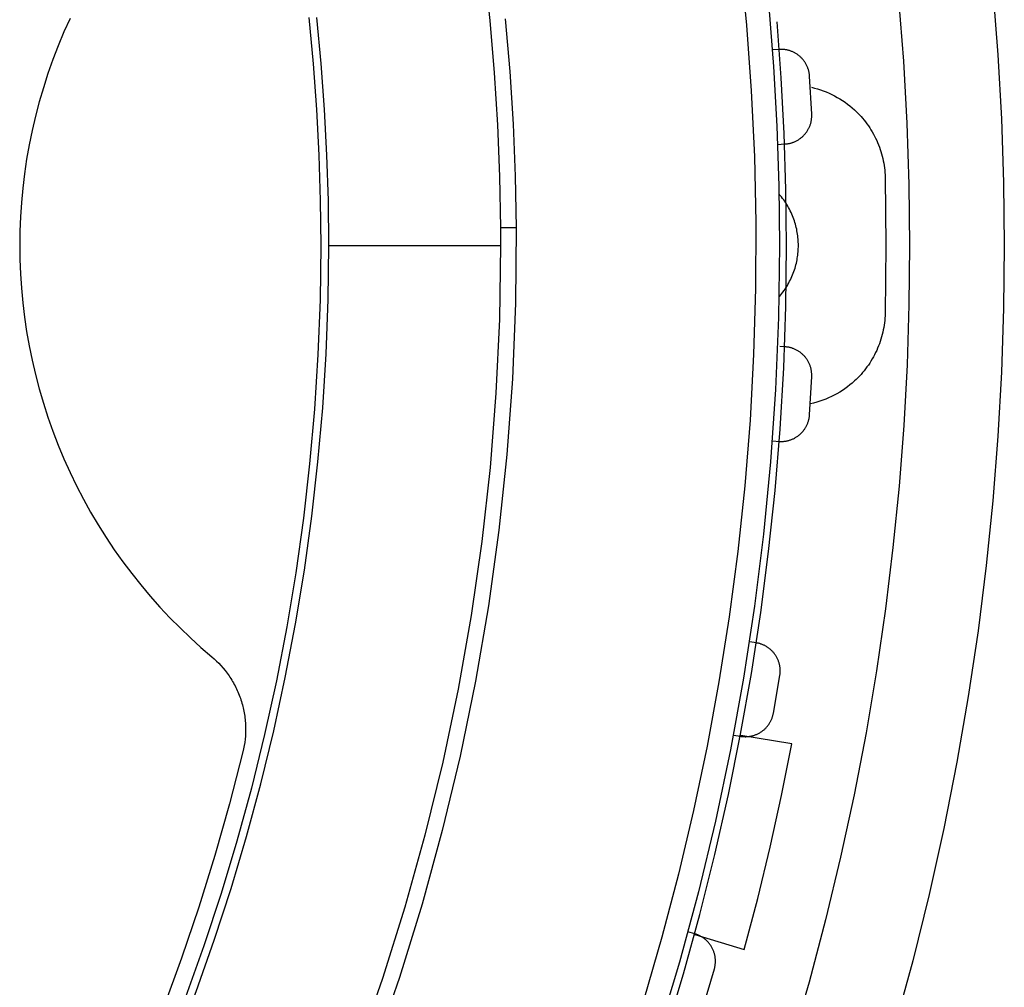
# Model space of a CAD drawing. Header units: millimetres. Extents: x 129 to 629, y 1269 to 1769.
# Tile 25 of 87: x 415 to 436, y 1413 to 1433. Entities that reach past the tile are written whole.
import ezdxf

# ---------------------------------------------------------------- set-up
doc = ezdxf.new("R2010")
doc.units = ezdxf.units.MM
doc.layers.add('ROXX_B.FLEX mini', color=7, linetype='Continuous', true_color=0x000000)

msp = doc.modelspace()

# ---------------------------------------------------------------- linework, layer by layer
at = {"layer": 'ROXX_B.FLEX mini', "color": 18, "lineweight": -3, "true_color": 0x000000}
for points in [[(427.139, 1448.12), (427.576, 1446.94), (427.987, 1445.748), (428.371, 1444.545), (428.728, 1443.332), (429.057, 1442.11), (429.359, 1440.879), (429.632, 1439.642), (429.877, 1438.398), (430.094, 1437.149), (430.282, 1435.895), (430.44, 1434.638), (430.57, 1433.379), (430.671, 1432.119), (430.743, 1430.858), (430.786, 1429.598), (430.801, 1428.339)], [(429.968, 1434.37), (430.103, 1432.99), (430.203, 1431.605), (430.269, 1430.216), (430.299, 1428.824), (430.293, 1427.431), (430.252, 1426.038), (430.176, 1424.647), (430.064, 1423.259), (429.918, 1421.875), (429.736, 1420.496), (429.52, 1419.124), (429.269, 1417.76), (428.984, 1416.406), (428.666, 1415.062), (428.316, 1413.73), (427.933, 1412.411), (427.518, 1411.107), (427.073, 1409.817), (426.597, 1408.544), (426.092, 1407.289), (425.559, 1406.051), (424.998, 1404.833)], [(424.556, 1434.208), (424.677, 1433.093), (424.771, 1431.985), (424.84, 1430.885), (424.885, 1429.792), (424.905, 1428.708)], [(433.313, 1433.551), (433.417, 1432.233), (433.49, 1430.925), (433.533, 1429.627), (433.547, 1428.339)], [(415.812, 1433.134), (415.683, 1432.848), (415.562, 1432.557), (415.449, 1432.264), (415.344, 1431.969), (415.248, 1431.671), (415.16, 1431.371), (415.081, 1431.069), (415.01, 1430.766), (414.948, 1430.462), (414.894, 1430.158), (414.849, 1429.853), (414.812, 1429.549), (414.784, 1429.245), (414.763, 1428.942), (414.751, 1428.64), (414.747, 1428.339)], [(420.852, 1433.152), (420.945, 1432.178), (421.017, 1431.209), (421.067, 1430.246), (421.097, 1429.289), (421.107, 1428.339)], [(421.278, 1428.339), (421.268, 1429.29), (421.238, 1430.248), (421.188, 1431.212), (421.116, 1432.182), (421.023, 1433.157)], [(425.004, 1433.125), (425.1, 1432.01), (425.169, 1430.902), (425.214, 1429.802), (425.234, 1428.711)], [(430.947, 1428.339), (430.935, 1429.521), (430.897, 1430.701), (430.834, 1431.881), (430.746, 1433.059)], [(430.8, 1432.478), (430.666, 1432.471)], [(431.433, 1431.918), (431.432, 1431.931), (431.431, 1431.944), (431.429, 1431.958), (431.427, 1431.971), (431.425, 1431.985), (431.422, 1431.998), (431.419, 1432.012), (431.416, 1432.026), (431.412, 1432.039), (431.409, 1432.053), (431.404, 1432.067), (431.4, 1432.08), (431.394, 1432.094), (431.389, 1432.108), (431.383, 1432.121), (431.377, 1432.135), (431.371, 1432.148), (431.364, 1432.161), (431.357, 1432.174), (431.349, 1432.187), (431.341, 1432.2), (431.333, 1432.213), (431.324, 1432.226), (431.315, 1432.238), (431.306, 1432.25), (431.296, 1432.262), (431.286, 1432.274), (431.276, 1432.285), (431.266, 1432.296), (431.255, 1432.307), (431.244, 1432.318), (431.232, 1432.329), (431.22, 1432.339), (431.208, 1432.348), (431.196, 1432.358), (431.184, 1432.367), (431.171, 1432.376), (431.158, 1432.384), (431.145, 1432.392), (431.132, 1432.4), (431.119, 1432.408), (431.105, 1432.415), (431.092, 1432.421), (431.078, 1432.428), (431.064, 1432.434), (431.05, 1432.439), (431.036, 1432.444), (431.022, 1432.449), (431.008, 1432.454), (430.994, 1432.458), (430.98, 1432.462), (430.966, 1432.465), (430.952, 1432.468), (430.937, 1432.471), (430.923, 1432.473), (430.909, 1432.475), (430.895, 1432.476), (430.881, 1432.478), (430.868, 1432.479), (430.854, 1432.479), (430.84, 1432.479), (430.827, 1432.479), (430.813, 1432.479), (430.8, 1432.478)], [(431.479, 1431.11), (431.433, 1431.918)], [(431.472, 1431.68), (431.535, 1431.664), (431.598, 1431.647), (431.661, 1431.627), (431.723, 1431.605), (431.784, 1431.581), (431.845, 1431.556), (431.904, 1431.528), (431.962, 1431.499), (432.02, 1431.467), (432.075, 1431.434), (432.13, 1431.399), (432.184, 1431.363), (432.235, 1431.325), (432.286, 1431.286), (432.335, 1431.245), (432.382, 1431.203), (432.418, 1431.169), (432.453, 1431.135), (432.487, 1431.099), (432.521, 1431.063), (432.553, 1431.025), (432.585, 1430.987), (432.616, 1430.947), (432.646, 1430.907), (432.676, 1430.866), (432.704, 1430.824), (432.731, 1430.781), (432.757, 1430.738), (432.782, 1430.693), (432.806, 1430.648), (432.829, 1430.603), (432.851, 1430.557), (432.871, 1430.51), (432.89, 1430.463), (432.908, 1430.416), (432.925, 1430.368), (432.941, 1430.32), (432.955, 1430.271), (432.968, 1430.222), (432.98, 1430.173), (432.991, 1430.124), (433, 1430.075), (433.008, 1430.025), (433.015, 1429.976), (433.02, 1429.927), (433.025, 1429.877), (433.028, 1429.828), (433.029, 1429.779)], [(430.914, 1430.482), (430.927, 1430.483), (430.94, 1430.484), (430.954, 1430.485), (430.967, 1430.487), (430.981, 1430.489), (430.994, 1430.492), (431.008, 1430.495), (431.022, 1430.498), (431.035, 1430.501), (431.049, 1430.505), (431.063, 1430.509), (431.076, 1430.514), (431.09, 1430.519), (431.104, 1430.524), (431.117, 1430.53), (431.131, 1430.536), (431.144, 1430.542), (431.158, 1430.549), (431.171, 1430.556), (431.184, 1430.564), (431.197, 1430.571), (431.21, 1430.58), (431.222, 1430.588), (431.235, 1430.597), (431.247, 1430.606), (431.259, 1430.616), (431.271, 1430.626), (431.282, 1430.636), (431.293, 1430.646), (431.304, 1430.657), (431.315, 1430.668), (431.326, 1430.68), (431.336, 1430.691), (431.346, 1430.703), (431.355, 1430.715), (431.365, 1430.728), (431.373, 1430.74), (431.382, 1430.753), (431.39, 1430.766), (431.398, 1430.779), (431.406, 1430.792), (431.413, 1430.806), (431.42, 1430.819), (431.426, 1430.833), (431.432, 1430.847), (431.438, 1430.861), (431.443, 1430.875), (431.448, 1430.889), (431.453, 1430.903), (431.457, 1430.917), (431.461, 1430.931), (431.464, 1430.945), (431.467, 1430.959), (431.47, 1430.973), (431.472, 1430.987), (431.474, 1431.001), (431.476, 1431.015), (431.477, 1431.029), (431.478, 1431.043), (431.479, 1431.057), (431.479, 1431.07), (431.48, 1431.084), (431.479, 1431.097), (431.479, 1431.11)], [(430.759, 1430.473), (430.914, 1430.482)], [(433.029, 1429.779), (433.047, 1428.339)], [(425.234, 1428.711), (425.22, 1427.118), (425.155, 1425.521), (425.038, 1423.922), (424.87, 1422.323), (424.649, 1420.727), (424.376, 1419.136), (424.051, 1417.554), (423.674, 1415.982), (423.247, 1414.423), (422.769, 1412.88), (422.242, 1411.355), (421.667, 1409.85), (421.045, 1408.367), (420.376, 1406.909), (419.664, 1405.478), (418.908, 1404.076)], [(425.234, 1428.711), (424.905, 1428.708)], [(424.905, 1428.708), (424.906, 1428.339)], [(414.747, 1428.339), (414.751, 1428.039), (414.763, 1427.737), (414.784, 1427.434), (414.812, 1427.13), (414.849, 1426.826), (414.894, 1426.521), (414.948, 1426.217), (415.01, 1425.913), (415.081, 1425.61), (415.16, 1425.308), (415.248, 1425.008), (415.344, 1424.71), (415.449, 1424.414), (415.562, 1424.121), (415.683, 1423.831), (415.812, 1423.545), (415.949, 1423.262), (416.093, 1422.983), (416.246, 1422.708), (416.405, 1422.438), (416.572, 1422.173), (416.746, 1421.913), (416.926, 1421.658), (417.113, 1421.41), (417.306, 1421.167), (417.505, 1420.93), (417.709, 1420.7), (417.919, 1420.476), (418.134, 1420.259), (418.353, 1420.049), (418.577, 1419.846), (418.805, 1419.65)], [(421.107, 1428.339), (421.093, 1427.188), (421.049, 1426.035), (420.976, 1424.881), (420.873, 1423.728), (420.741, 1422.576), (420.58, 1421.427), (420.389, 1420.281), (420.169, 1419.14), (419.92, 1418.006), (419.642, 1416.878), (419.336, 1415.759), (419.002, 1414.648), (418.64, 1413.548), (418.25, 1412.46), (417.835, 1411.383), (417.393, 1410.32)], [(417.635, 1410.454), (418.069, 1411.511), (418.477, 1412.58), (418.858, 1413.662), (419.213, 1414.754), (419.541, 1415.856), (419.841, 1416.968), (420.114, 1418.087), (420.358, 1419.213), (420.574, 1420.345), (420.761, 1421.482), (420.919, 1422.622), (421.049, 1423.765), (421.149, 1424.909), (421.221, 1426.053), (421.264, 1427.197), (421.278, 1428.339)], [(424.906, 1428.339), (424.881, 1426.78), (424.807, 1425.216), (424.683, 1423.651), (424.508, 1422.087), (424.284, 1420.526), (424.009, 1418.97), (423.684, 1417.423), (423.309, 1415.886), (422.885, 1414.361), (422.413, 1412.852), (421.894, 1411.36), (421.328, 1409.888), (420.716, 1408.438), (420.06, 1407.011), (419.362, 1405.611), (418.622, 1404.238)], [(421.278, 1428.339), (424.906, 1428.339)], [(430.801, 1428.339), (430.78, 1426.818), (430.717, 1425.293), (430.611, 1423.767), (430.463, 1422.241), (430.272, 1420.718), (430.039, 1419.199), (429.764, 1417.686), (429.446, 1416.181), (429.087, 1414.685), (428.686, 1413.2), (428.244, 1411.728), (427.763, 1410.271), (427.241, 1408.829), (426.682, 1407.406), (426.084, 1406.002), (425.449, 1404.618)], [(430.799, 1427.264), (430.824, 1427.294), (430.848, 1427.324), (430.871, 1427.355), (430.894, 1427.386), (430.916, 1427.418), (430.937, 1427.45), (430.957, 1427.482), (430.977, 1427.515), (430.995, 1427.548), (431.013, 1427.582), (431.03, 1427.616), (431.046, 1427.65), (431.062, 1427.684), (431.076, 1427.719), (431.09, 1427.753), (431.103, 1427.788), (431.114, 1427.823), (431.126, 1427.858), (431.136, 1427.893), (431.145, 1427.928), (431.154, 1427.963), (431.162, 1427.997), (431.169, 1428.032), (431.175, 1428.067), (431.18, 1428.102), (431.185, 1428.136), (431.189, 1428.171), (431.192, 1428.205), (431.194, 1428.239), (431.196, 1428.273), (431.197, 1428.306), (431.197, 1428.339)], [(433.547, 1428.339), (433.534, 1427.082), (433.492, 1425.814), (433.423, 1424.538), (433.324, 1423.252), (433.195, 1421.959), (433.037, 1420.66), (432.847, 1419.355), (432.627, 1418.045), (432.374, 1416.732), (432.089, 1415.416), (431.772, 1414.098), (431.422, 1412.781), (431.038, 1411.464)], [(433.047, 1428.339), (433.029, 1426.9)], [(433.029, 1426.9), (433.028, 1426.851), (433.025, 1426.802), (433.02, 1426.752), (433.015, 1426.703), (433.008, 1426.654), (433, 1426.604), (432.991, 1426.555), (432.98, 1426.506), (432.968, 1426.457), (432.955, 1426.408), (432.941, 1426.359), (432.925, 1426.311), (432.908, 1426.263), (432.89, 1426.216), (432.871, 1426.168), (432.851, 1426.122), (432.829, 1426.076), (432.806, 1426.03), (432.782, 1425.985), (432.757, 1425.941), (432.731, 1425.898), (432.704, 1425.855), (432.676, 1425.813), (432.646, 1425.772), (432.616, 1425.732), (432.585, 1425.692), (432.553, 1425.654), (432.521, 1425.616), (432.487, 1425.58), (432.453, 1425.544), (432.418, 1425.509), (432.382, 1425.476), (432.334, 1425.433), (432.284, 1425.392), (432.233, 1425.352), (432.18, 1425.313), (432.126, 1425.277), (432.07, 1425.241), (432.013, 1425.208), (431.955, 1425.176), (431.895, 1425.147), (431.835, 1425.119), (431.774, 1425.093), (431.711, 1425.069), (431.648, 1425.048), (431.584, 1425.028), (431.52, 1425.011), (431.455, 1424.995)], [(430.914, 1426.197), (430.805, 1426.203)], [(431.479, 1425.568), (431.479, 1425.582), (431.48, 1425.595), (431.479, 1425.609), (431.479, 1425.622), (431.478, 1425.636), (431.477, 1425.65), (431.476, 1425.664), (431.474, 1425.677), (431.472, 1425.691), (431.47, 1425.706), (431.467, 1425.72), (431.464, 1425.734), (431.461, 1425.748), (431.457, 1425.762), (431.453, 1425.776), (431.448, 1425.79), (431.443, 1425.804), (431.438, 1425.818), (431.432, 1425.832), (431.426, 1425.846), (431.42, 1425.859), (431.413, 1425.873), (431.406, 1425.887), (431.398, 1425.9), (431.39, 1425.913), (431.382, 1425.926), (431.373, 1425.939), (431.365, 1425.951), (431.355, 1425.964), (431.346, 1425.976), (431.336, 1425.988), (431.326, 1425.999), (431.315, 1426.011), (431.304, 1426.022), (431.293, 1426.032), (431.282, 1426.043), (431.271, 1426.053), (431.259, 1426.063), (431.247, 1426.073), (431.235, 1426.082), (431.222, 1426.091), (431.21, 1426.099), (431.197, 1426.107), (431.184, 1426.115), (431.171, 1426.123), (431.158, 1426.13), (431.144, 1426.137), (431.131, 1426.143), (431.117, 1426.149), (431.104, 1426.155), (431.09, 1426.16), (431.076, 1426.165), (431.063, 1426.169), (431.049, 1426.174), (431.035, 1426.177), (431.022, 1426.181), (431.008, 1426.184), (430.994, 1426.187), (430.981, 1426.189), (430.967, 1426.192), (430.954, 1426.193), (430.94, 1426.195), (430.927, 1426.196), (430.914, 1426.197)], [(431.433, 1424.761), (431.479, 1425.568)], [(430.8, 1424.2), (430.813, 1424.2), (430.827, 1424.199), (430.84, 1424.199), (430.854, 1424.2), (430.868, 1424.2), (430.881, 1424.201), (430.895, 1424.202), (430.909, 1424.204), (430.923, 1424.206), (430.937, 1424.208), (430.952, 1424.211), (430.966, 1424.214), (430.98, 1424.217), (430.994, 1424.221), (431.008, 1424.225), (431.022, 1424.23), (431.036, 1424.234), (431.05, 1424.24), (431.064, 1424.245), (431.078, 1424.251), (431.092, 1424.257), (431.105, 1424.264), (431.119, 1424.271), (431.132, 1424.279), (431.145, 1424.286), (431.158, 1424.294), (431.171, 1424.303), (431.184, 1424.312), (431.196, 1424.321), (431.208, 1424.33), (431.22, 1424.34), (431.232, 1424.35), (431.244, 1424.361), (431.255, 1424.371), (431.266, 1424.382), (431.276, 1424.394), (431.286, 1424.405), (431.296, 1424.417), (431.306, 1424.429), (431.315, 1424.441), (431.324, 1424.453), (431.333, 1424.466), (431.341, 1424.478), (431.349, 1424.491), (431.357, 1424.504), (431.364, 1424.518), (431.371, 1424.531), (431.377, 1424.544), (431.383, 1424.558), (431.389, 1424.571), (431.394, 1424.585), (431.4, 1424.598), (431.404, 1424.612), (431.409, 1424.626), (431.412, 1424.639), (431.416, 1424.653), (431.419, 1424.667), (431.422, 1424.68), (431.425, 1424.694), (431.427, 1424.708), (431.429, 1424.721), (431.431, 1424.734), (431.432, 1424.748), (431.433, 1424.761)], [(430.649, 1424.209), (430.8, 1424.2)], [(430.315, 1419.943), (430.163, 1419.969)], [(430.806, 1419.255), (430.808, 1419.268), (430.809, 1419.281), (430.811, 1419.294), (430.812, 1419.308), (430.813, 1419.322), (430.813, 1419.335), (430.814, 1419.349), (430.813, 1419.363), (430.813, 1419.378), (430.812, 1419.392), (430.811, 1419.406), (430.81, 1419.421), (430.808, 1419.435), (430.806, 1419.449), (430.803, 1419.464), (430.8, 1419.478), (430.797, 1419.493), (430.793, 1419.507), (430.789, 1419.522), (430.785, 1419.536), (430.78, 1419.551), (430.775, 1419.565), (430.769, 1419.579), (430.763, 1419.593), (430.757, 1419.607), (430.75, 1419.621), (430.743, 1419.634), (430.735, 1419.648), (430.728, 1419.661), (430.72, 1419.674), (430.711, 1419.687), (430.702, 1419.7), (430.693, 1419.712), (430.684, 1419.725), (430.674, 1419.737), (430.664, 1419.748), (430.654, 1419.76), (430.643, 1419.771), (430.632, 1419.782), (430.621, 1419.792), (430.61, 1419.803), (430.598, 1419.812), (430.586, 1419.822), (430.574, 1419.831), (430.562, 1419.84), (430.55, 1419.849), (430.537, 1419.857), (430.525, 1419.865), (430.512, 1419.872), (430.499, 1419.879), (430.486, 1419.886), (430.473, 1419.893), (430.46, 1419.899), (430.447, 1419.905), (430.434, 1419.91), (430.421, 1419.915), (430.407, 1419.92), (430.394, 1419.924), (430.381, 1419.928), (430.368, 1419.932), (430.354, 1419.935), (430.341, 1419.938), (430.328, 1419.941), (430.315, 1419.943)], [(418.805, 1419.65), (418.855, 1419.607), (418.904, 1419.561), (418.952, 1419.514), (418.998, 1419.464), (419.044, 1419.413), (419.087, 1419.36), (419.13, 1419.305), (419.17, 1419.248), (419.19, 1419.219), (419.209, 1419.189), (419.227, 1419.159), (419.245, 1419.129), (419.263, 1419.099), (419.28, 1419.068), (419.297, 1419.036), (419.313, 1419.005), (419.328, 1418.973), (419.343, 1418.94), (419.357, 1418.908), (419.371, 1418.875), (419.384, 1418.842), (419.397, 1418.808), (419.409, 1418.775), (419.421, 1418.741), (419.431, 1418.707), (419.442, 1418.673), (419.451, 1418.638), (419.46, 1418.604), (419.469, 1418.569), (419.476, 1418.535), (419.484, 1418.5), (419.49, 1418.465), (419.496, 1418.43), (419.501, 1418.395), (419.506, 1418.36), (419.51, 1418.325), (419.513, 1418.289), (419.516, 1418.254), (419.518, 1418.219), (419.519, 1418.184), (419.52, 1418.115), (419.519, 1418.045), (419.516, 1417.976), (419.51, 1417.908), (419.501, 1417.841), (419.491, 1417.774), (419.478, 1417.708), (419.464, 1417.644)], [(430.669, 1418.458), (430.806, 1419.255)], [(419.464, 1417.644), (419.181, 1416.544), (418.871, 1415.451), (418.533, 1414.365), (418.168, 1413.288), (417.775, 1412.22), (417.356, 1411.163), (416.911, 1410.117), (416.441, 1409.084)], [(429.422, 1413.058), (429.425, 1413.07), (429.429, 1413.083), (429.432, 1413.097), (429.434, 1413.11), (429.437, 1413.123), (429.439, 1413.137), (429.441, 1413.151), (429.442, 1413.165), (429.443, 1413.179), (429.444, 1413.193), (429.445, 1413.208), (429.445, 1413.222), (429.445, 1413.237), (429.444, 1413.251), (429.443, 1413.266), (429.442, 1413.281), (429.44, 1413.295), (429.438, 1413.31), (429.436, 1413.325), (429.433, 1413.34), (429.43, 1413.355), (429.426, 1413.369), (429.422, 1413.384), (429.418, 1413.399), (429.413, 1413.413), (429.408, 1413.428), (429.403, 1413.442), (429.397, 1413.456), (429.391, 1413.47), (429.384, 1413.484), (429.377, 1413.498), (429.37, 1413.512), (429.362, 1413.525), (429.354, 1413.538), (429.346, 1413.551), (429.337, 1413.564), (429.328, 1413.577), (429.319, 1413.589), (429.309, 1413.601), (429.299, 1413.613), (429.289, 1413.624), (429.279, 1413.635), (429.268, 1413.646), (429.258, 1413.657), (429.246, 1413.667), (429.235, 1413.677), (429.224, 1413.686), (429.212, 1413.696), (429.2, 1413.705), (429.188, 1413.713), (429.176, 1413.721), (429.164, 1413.729), (429.152, 1413.737), (429.139, 1413.744), (429.127, 1413.751), (429.114, 1413.757), (429.102, 1413.764), (429.089, 1413.769), (429.076, 1413.775), (429.064, 1413.78), (429.051, 1413.785), (429.038, 1413.789), (429.025, 1413.793), (429.013, 1413.797)], [(429.196, 1412.281), (429.422, 1413.058)]]:
    msp.add_lwpolyline(points, dxfattribs=at)
at = {"layer": 'ROXX_B.FLEX mini', "color": 18, "true_color": 0x000000}
for points in [[(435.305, 1433.731), (435.412, 1432.368), (435.488, 1431.014), (435.533, 1429.671), (435.547, 1428.339)], [(435.305, 1433.731), (435.412, 1432.368), (435.488, 1431.014), (435.533, 1429.671), (435.547, 1428.339)], [(431.197, 1428.339), (431.197, 1428.373), (431.196, 1428.407), (431.194, 1428.441), (431.192, 1428.475), (431.189, 1428.51), (431.185, 1428.545), (431.18, 1428.58), (431.174, 1428.615), (431.168, 1428.65), (431.161, 1428.685), (431.153, 1428.721), (431.144, 1428.756), (431.134, 1428.791), (431.124, 1428.827), (431.112, 1428.862), (431.1, 1428.897), (431.087, 1428.932), (431.073, 1428.967), (431.059, 1429.002), (431.043, 1429.037), (431.026, 1429.071), (431.009, 1429.105), (430.991, 1429.139), (430.972, 1429.172), (430.952, 1429.206), (430.931, 1429.238), (430.909, 1429.271), (430.887, 1429.303), (430.864, 1429.334), (430.84, 1429.365), (430.815, 1429.395), (430.79, 1429.425)], [(431.197, 1428.339), (431.197, 1428.373), (431.196, 1428.407), (431.194, 1428.441), (431.192, 1428.475), (431.189, 1428.51), (431.185, 1428.545), (431.18, 1428.58), (431.174, 1428.615), (431.168, 1428.65), (431.161, 1428.685), (431.153, 1428.721), (431.144, 1428.756), (431.134, 1428.791), (431.124, 1428.827), (431.112, 1428.862), (431.1, 1428.897), (431.087, 1428.932), (431.073, 1428.967), (431.059, 1429.002), (431.043, 1429.037), (431.026, 1429.071), (431.009, 1429.105), (430.991, 1429.139), (430.972, 1429.172), (430.952, 1429.206), (430.931, 1429.238), (430.909, 1429.271), (430.887, 1429.303), (430.864, 1429.334), (430.84, 1429.365), (430.815, 1429.395), (430.79, 1429.425)], [(427.1, 1408.055), (427.559, 1409.262), (427.991, 1410.482), (428.394, 1411.714), (428.769, 1412.957), (429.115, 1414.21), (429.432, 1415.471), (429.72, 1416.74), (429.977, 1418.016), (430.205, 1419.298), (430.402, 1420.584), (430.569, 1421.874), (430.705, 1423.166), (430.811, 1424.46), (430.887, 1425.754), (430.932, 1427.048), (430.947, 1428.339)], [(427.1, 1408.055), (427.559, 1409.262), (427.991, 1410.482), (428.394, 1411.714), (428.769, 1412.957), (429.115, 1414.21), (429.432, 1415.471), (429.72, 1416.74), (429.977, 1418.016), (430.205, 1419.298), (430.402, 1420.584), (430.569, 1421.874), (430.705, 1423.166), (430.811, 1424.46), (430.887, 1425.754), (430.932, 1427.048), (430.947, 1428.339)], [(435.547, 1428.339), (435.533, 1427.008), (435.488, 1425.665), (435.412, 1424.311), (435.305, 1422.948), (435.165, 1421.577), (434.992, 1420.198), (434.786, 1418.812), (434.546, 1417.422), (434.27, 1416.027), (433.96, 1414.629), (433.614, 1413.23), (433.231, 1411.83)], [(435.547, 1428.339), (435.533, 1427.008), (435.488, 1425.665), (435.412, 1424.311), (435.305, 1422.948), (435.165, 1421.577), (434.992, 1420.198), (434.786, 1418.812), (434.546, 1417.422), (434.27, 1416.027), (433.96, 1414.629), (433.614, 1413.23), (433.231, 1411.83)], [(429.976, 1417.972), (429.99, 1417.97), (430.003, 1417.968), (430.016, 1417.967), (430.03, 1417.965), (430.043, 1417.964), (430.057, 1417.964), (430.071, 1417.963), (430.085, 1417.963), (430.099, 1417.964), (430.114, 1417.965), (430.128, 1417.966), (430.142, 1417.967), (430.157, 1417.969), (430.171, 1417.971), (430.186, 1417.973), (430.2, 1417.976), (430.215, 1417.979), (430.229, 1417.983), (430.244, 1417.987), (430.258, 1417.991), (430.273, 1417.996), (430.287, 1418.001), (430.301, 1418.006), (430.315, 1418.012), (430.329, 1418.019), (430.343, 1418.025), (430.357, 1418.032), (430.37, 1418.039), (430.384, 1418.047), (430.397, 1418.055), (430.41, 1418.064), (430.423, 1418.072), (430.435, 1418.081), (430.447, 1418.091), (430.459, 1418.1), (430.471, 1418.11), (430.483, 1418.12), (430.494, 1418.131), (430.505, 1418.142), (430.515, 1418.153), (430.526, 1418.164), (430.536, 1418.176), (430.545, 1418.187), (430.555, 1418.199), (430.564, 1418.211), (430.572, 1418.223), (430.581, 1418.236), (430.589, 1418.248), (430.596, 1418.261), (430.604, 1418.274), (430.61, 1418.287), (430.617, 1418.3), (430.623, 1418.313), (430.629, 1418.326), (430.635, 1418.339), (430.64, 1418.352), (430.644, 1418.365), (430.649, 1418.379), (430.653, 1418.392), (430.657, 1418.405), (430.66, 1418.418), (430.663, 1418.431), (430.666, 1418.445), (430.669, 1418.458)], [(429.976, 1417.972), (429.99, 1417.97), (430.003, 1417.968), (430.016, 1417.967), (430.03, 1417.965), (430.043, 1417.964), (430.057, 1417.964), (430.071, 1417.963), (430.085, 1417.963), (430.099, 1417.964), (430.114, 1417.965), (430.128, 1417.966), (430.142, 1417.967), (430.157, 1417.969), (430.171, 1417.971), (430.186, 1417.973), (430.2, 1417.976), (430.215, 1417.979), (430.229, 1417.983), (430.244, 1417.987), (430.258, 1417.991), (430.273, 1417.996), (430.287, 1418.001), (430.301, 1418.006), (430.315, 1418.012), (430.329, 1418.019), (430.343, 1418.025), (430.357, 1418.032), (430.37, 1418.039), (430.384, 1418.047), (430.397, 1418.055), (430.41, 1418.064), (430.423, 1418.072), (430.435, 1418.081), (430.447, 1418.091), (430.459, 1418.1), (430.471, 1418.11), (430.483, 1418.12), (430.494, 1418.131), (430.505, 1418.142), (430.515, 1418.153), (430.526, 1418.164), (430.536, 1418.176), (430.545, 1418.187), (430.555, 1418.199), (430.564, 1418.211), (430.572, 1418.223), (430.581, 1418.236), (430.589, 1418.248), (430.596, 1418.261), (430.604, 1418.274), (430.61, 1418.287), (430.617, 1418.3), (430.623, 1418.313), (430.629, 1418.326), (430.635, 1418.339), (430.64, 1418.352), (430.644, 1418.365), (430.649, 1418.379), (430.653, 1418.392), (430.657, 1418.405), (430.66, 1418.418), (430.663, 1418.431), (430.666, 1418.445), (430.669, 1418.458)], [(429.824, 1417.998), (429.976, 1417.972)], [(429.824, 1417.998), (429.976, 1417.972)], [(431.058, 1417.812), (429.979, 1417.988)], [(431.058, 1417.812), (429.979, 1417.988)], [(430.055, 1413.467), (430.338, 1414.545), (430.599, 1415.63), (430.839, 1416.719), (431.058, 1417.812)], [(430.055, 1413.467), (430.338, 1414.545), (430.599, 1415.63), (430.839, 1416.719), (431.058, 1417.812)], [(429.013, 1413.797), (428.864, 1413.841)], [(429.013, 1413.797), (428.864, 1413.841)], [(429.008, 1413.782), (430.055, 1413.467)], [(429.008, 1413.782), (430.055, 1413.467)]]:
    msp.add_lwpolyline(points, dxfattribs=at)

doc.saveas('drawing.dxf')
